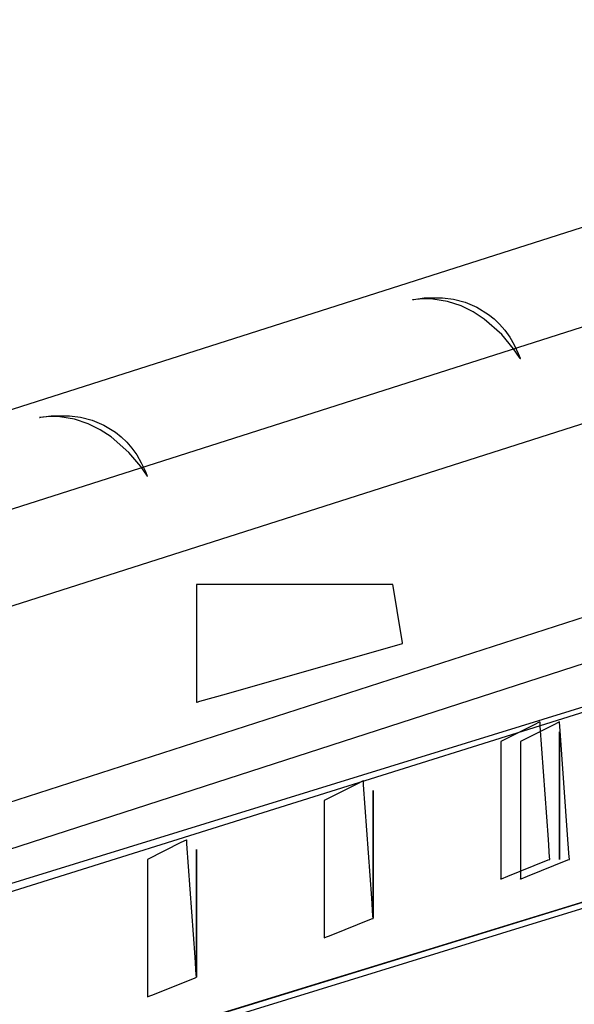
# Model space of a CAD drawing. Extents: x -3.57 to 3.57, y -2.08 to 2.06.
# Tile 79 of 219: x -0.68 to -0.52, y -0.77 to -0.49. Entities that reach past the tile are written whole.
import ezdxf

# ---------------------------------------------------------------- set-up
doc = ezdxf.new("R2010")
doc.units = 0

msp = doc.modelspace()

# ---------------------------------------------------------------- linework, layer by layer
at = {"layer": 'Layer 1', "color": 7, "linetype": 'CONTINUOUS'}
for p, q in [((-1.439134, -0.974092), (0.434681, -0.368705)), ((0.040573, -0.3734), (-1.104737, -0.738485)), ((0.040573, -0.3734), (-1.104737, -0.738485)), ((0.116047, -0.377594), (-1.684558, -0.952307)), ((-1.37423, -0.880639), (-0.231611, -0.516411)), ((-0.560737, -0.570939), (-0.56374, -0.571201)), ((-0.56374, -0.571201), (-0.563738, -0.5712)), ((-0.56374, -0.571201), (-0.56374, -0.571201)), ((-0.56374, -0.571201), (-0.56374, -0.571201)), ((-0.56374, -0.571201), (-0.56374, -0.571201)), ((-0.56374, -0.571201), (-0.56374, -0.571201)), ((-0.56374, -0.571201), (-0.56374, -0.571201)), ((-0.56374, -0.571201), (-0.56374, -0.571201)), ((-0.56374, -0.571201), (-0.56374, -0.571201)), ((-0.563738, -0.5712), (-0.563724, -0.571197)), ((-0.563724, -0.571197), (-0.563655, -0.571181)), ((-0.563655, -0.571181), (-0.563359, -0.571117)), ((-0.563359, -0.571117), (-0.560341, -0.570694)), ((-0.557873, -0.571006), (-0.560737, -0.570939)), ((-0.560341, -0.570694), (-0.555117, -0.570674)), ((-0.55365, -0.571695), (-0.557873, -0.571006)), ((-0.555117, -0.570674), (-0.551978, -0.571093)), ((-0.549789, -0.572974), (-0.55365, -0.571695)), ((-0.551978, -0.571093), (-0.54865, -0.571947)), ((-0.54865, -0.571947), (-0.545252, -0.573346)), ((-0.546297, -0.574704), (-0.549789, -0.572974)), ((-0.543185, -0.576746), (-0.546297, -0.574704)), ((-0.545252, -0.573346), (-0.541906, -0.575403)), ((-0.538135, -0.581208), (-0.543185, -0.576746)), ((-0.541906, -0.575403), (-0.540289, -0.576712)), ((-0.540289, -0.576712), (-0.538731, -0.578228)), ((-0.538731, -0.578228), (-0.537246, -0.579963)), ((-0.537246, -0.579963), (-0.535849, -0.581932)), ((-0.885381, -0.781676), (-0.26832, -0.582686)), ((-0.534714, -0.585247), (-0.538135, -0.581208)), ((-0.535849, -0.581932), (-0.534555, -0.584149)), ((-0.532997, -0.58775), (-0.534714, -0.585247)), ((-0.534555, -0.584149), (-0.533379, -0.586628)), ((-0.533379, -0.586628), (-0.53284, -0.58797)), ((-0.532842, -0.588005), (-0.532997, -0.58775)), ((-0.532807, -0.588065), (-0.532842, -0.588005)), ((-0.53284, -0.58797), (-0.532808, -0.588056)), ((-0.532808, -0.588056), (-0.5328, -0.588077)), ((-0.5328, -0.588077), (-0.532807, -0.588065)), ((-0.5328, -0.588077), (-0.532799, -0.588079)), ((-0.532799, -0.588078), (-0.5328, -0.588077)), ((-0.532799, -0.588079), (-0.532799, -0.588078)), ((-0.532799, -0.588079), (-0.532799, -0.588079)), ((-0.532799, -0.588079), (-0.532799, -0.588079)), ((-0.532799, -0.588079), (-0.532799, -0.588079)), ((-0.532799, -0.588079), (-0.532799, -0.588079)), ((-0.532799, -0.588079), (-0.532799, -0.588079)), ((-0.532799, -0.588079), (-0.532799, -0.588079)), ((-1.073106, -0.864413), (-0.200933, -0.59089)), ((-0.667608, -0.60469), (-0.67061, -0.604953)), ((-0.67061, -0.604953), (-0.670608, -0.604952)), ((-0.67061, -0.604953), (-0.67061, -0.604953)), ((-0.67061, -0.604953), (-0.67061, -0.604953)), ((-0.67061, -0.604953), (-0.67061, -0.604953)), ((-0.67061, -0.604953), (-0.67061, -0.604953)), ((-0.67061, -0.604953), (-0.67061, -0.604953)), ((-0.67061, -0.604953), (-0.67061, -0.604953)), ((-0.67061, -0.604953), (-0.67061, -0.604953)), ((-0.670608, -0.604952), (-0.670594, -0.604949)), ((-0.670594, -0.604949), (-0.670525, -0.604933)), ((-0.670525, -0.604933), (-0.670229, -0.604869)), ((-0.670229, -0.604869), (-0.667211, -0.604446)), ((-0.664744, -0.604757), (-0.667608, -0.60469)), ((-0.667211, -0.604446), (-0.661987, -0.604425)), ((-0.660522, -0.605445), (-0.664744, -0.604757)), ((-0.661987, -0.604425), (-0.658849, -0.604844)), ((-0.656661, -0.606724), (-0.660522, -0.605445)), ((-0.658849, -0.604844), (-0.655521, -0.605697)), ((-0.655521, -0.605697), (-0.652123, -0.607096)), ((-0.65317, -0.608453), (-0.656661, -0.606724)), ((-0.650058, -0.610494), (-0.65317, -0.608453)), ((-0.652123, -0.607096), (-0.648777, -0.609152)), ((-0.648777, -0.609152), (-0.647161, -0.610461)), ((-0.645009, -0.614956), (-0.650058, -0.610494)), ((-0.647161, -0.610461), (-0.645603, -0.611976)), ((-0.645603, -0.611976), (-0.644118, -0.613711)), ((-0.644118, -0.613711), (-0.642721, -0.61568)), ((-0.279868, -0.615267), (-0.911107, -0.810207)), ((-0.641588, -0.618995), (-0.645009, -0.614956)), ((-0.642721, -0.61568), (-0.641428, -0.617897)), ((-0.639871, -0.621498), (-0.641588, -0.618995)), ((-0.641428, -0.617897), (-0.640253, -0.620376)), ((-0.640253, -0.620376), (-0.639714, -0.621718)), ((-0.639716, -0.621753), (-0.639871, -0.621498)), ((-0.639681, -0.621813), (-0.639716, -0.621753)), ((-0.639714, -0.621718), (-0.639682, -0.621804)), ((-0.639682, -0.621804), (-0.639674, -0.621825)), ((-0.639674, -0.621825), (-0.639681, -0.621813)), ((-0.639674, -0.621825), (-0.639673, -0.621827)), ((-0.639673, -0.621826), (-0.639674, -0.621825)), ((-0.639673, -0.621827), (-0.639673, -0.621826)), ((-0.639673, -0.621827), (-0.639673, -0.621827)), ((-0.639673, -0.621827), (-0.639673, -0.621827)), ((-0.639673, -0.621827), (-0.639673, -0.621827)), ((-0.639673, -0.621827), (-0.639673, -0.621827)), ((-0.639673, -0.621827), (-0.639673, -0.621827)), ((-0.639673, -0.621827), (-0.639673, -0.621827)), ((-0.625529, -0.652764), (-0.62561, -0.652764)), ((-0.62561, -0.652764), (-0.62561, -0.652764)), ((-0.62561, -0.652764), (-0.62561, -0.652764)), ((-0.62561, -0.652764), (-0.62561, -0.652764)), ((-0.62561, -0.652764), (-0.62561, -0.652764)), ((-0.62561, -0.652764), (-0.62561, -0.652764)), ((-0.62561, -0.652764), (-0.62561, -0.652764)), ((-0.62561, -0.652764), (-0.62561, -0.652764)), ((-0.62561, -0.652764), (-0.62561, -0.652764)), ((-0.62561, -0.652764), (-0.62561, -0.652764)), ((-0.62561, -0.652764), (-0.62561, -0.652766)), ((-0.62561, -0.652766), (-0.62561, -0.652787)), ((-0.62561, -0.652787), (-0.62561, -0.65289)), ((-0.62561, -0.65289), (-0.62561, -0.65333)), ((-0.62561, -0.65333), (-0.62561, -0.657685)), ((-0.62391, -0.652764), (-0.625529, -0.652764)), ((-0.577564, -0.652764), (-0.62391, -0.652764)), ((-0.570306, -0.652764), (-0.577564, -0.652764)), ((-0.569573, -0.652764), (-0.570306, -0.652764)), ((-0.569401, -0.652764), (-0.569573, -0.652764)), ((-0.569367, -0.652764), (-0.569401, -0.652764)), ((-0.569363, -0.652764), (-0.569367, -0.652764)), ((-0.569362, -0.652764), (-0.569363, -0.652764)), ((-0.569358, -0.652788), (-0.569362, -0.652764)), ((-0.569362, -0.652764), (-0.569362, -0.652764)), ((-0.569362, -0.652764), (-0.569362, -0.652764)), ((-0.569362, -0.652764), (-0.569362, -0.652764)), ((-0.569362, -0.652764), (-0.569362, -0.652764)), ((-0.569362, -0.652764), (-0.569362, -0.652764)), ((-0.569362, -0.652764), (-0.569362, -0.652764)), ((-0.569362, -0.652764), (-0.569362, -0.652764)), ((-0.569362, -0.652764), (-0.569362, -0.652764)), ((-0.569277, -0.653274), (-0.569358, -0.652788)), ((-0.566961, -0.667177), (-0.569277, -0.653274)), ((-0.585023, -0.765322), (-0.232811, -0.656947)), ((-0.62561, -0.657685), (-0.62561, -0.685492)), ((-0.23715, -0.658282), (-0.526775, -0.747399)), ((-0.255611, -0.663962), (-0.607817, -0.772336)), ((-0.566598, -0.669355), (-0.566961, -0.667177)), ((-0.616998, -0.684051), (-0.566551, -0.669638)), ((-0.566562, -0.669574), (-0.566598, -0.669355)), ((-0.566553, -0.669626), (-0.566562, -0.669574)), ((-0.566551, -0.669636), (-0.566553, -0.669626)), ((-0.566551, -0.669637), (-0.566551, -0.669636)), ((-0.566551, -0.669638), (-0.566551, -0.669637)), ((-0.566551, -0.669638), (-0.566551, -0.669638)), ((-0.566551, -0.669638), (-0.566551, -0.669638)), ((-0.566551, -0.669638), (-0.566551, -0.669638)), ((-0.566551, -0.669638), (-0.566551, -0.669638)), ((-0.566551, -0.669638), (-0.566551, -0.669638)), ((-0.286503, -0.675306), (-0.529265, -0.750004)), ((-0.624619, -0.686229), (-0.616998, -0.684051)), ((-0.62561, -0.685492), (-0.62561, -0.68639)), ((-0.62561, -0.68639), (-0.62561, -0.686512)), ((-0.62561, -0.686512), (-0.625609, -0.686511)), ((-0.62561, -0.686512), (-0.62561, -0.686512)), ((-0.62561, -0.686512), (-0.62561, -0.686512)), ((-0.62561, -0.686512), (-0.62561, -0.686512)), ((-0.62561, -0.686512), (-0.62561, -0.686512)), ((-0.62561, -0.686512), (-0.62561, -0.686512)), ((-0.62561, -0.686512), (-0.62561, -0.686512)), ((-0.62561, -0.686512), (-0.62561, -0.686512)), ((-0.62561, -0.686512), (-0.62561, -0.686512)), ((-0.62561, -0.686512), (-0.62561, -0.686512)), ((-0.62561, -0.686512), (-0.62561, -0.686512)), ((-0.625609, -0.686511), (-0.625606, -0.686511)), ((-0.625606, -0.686511), (-0.625569, -0.6865)), ((-0.625569, -0.6865), (-0.625388, -0.686448)), ((-0.625388, -0.686448), (-0.624619, -0.686229)), ((-0.528817, -0.692958), (-0.538425, -0.697764)), ((-0.523191, -0.692958), (-0.532799, -0.697764)), ((-0.527366, -0.692232), (-0.528817, -0.692958)), ((-0.527219, -0.692159), (-0.527366, -0.692232)), ((-0.527185, -0.692142), (-0.527219, -0.692159)), ((-0.527178, -0.692138), (-0.527185, -0.692142)), ((-0.527177, -0.692138), (-0.527178, -0.692138)), ((-0.527167, -0.692279), (-0.527177, -0.692138)), ((-0.527177, -0.692138), (-0.527177, -0.692138)), ((-0.527177, -0.692138), (-0.527177, -0.692138)), ((-0.527177, -0.692138), (-0.527177, -0.692138)), ((-0.527177, -0.692138), (-0.527177, -0.692138)), ((-0.527177, -0.692138), (-0.527177, -0.692138)), ((-0.527177, -0.692138), (-0.527177, -0.692138)), ((-0.527177, -0.692138), (-0.527177, -0.692138)), ((-0.527177, -0.692138), (-0.527177, -0.692138)), ((-0.527177, -0.692138), (-0.527177, -0.692138)), ((-0.527177, -0.692138), (-0.527177, -0.692138)), ((-0.527177, -0.692138), (-0.527177, -0.692138)), ((-0.527092, -0.693328), (-0.527167, -0.692279)), ((-0.524773, -0.725771), (-0.527092, -0.693328)), ((-0.52174, -0.692232), (-0.523191, -0.692958)), ((-0.521593, -0.692159), (-0.52174, -0.692232)), ((-0.521559, -0.692142), (-0.521593, -0.692159)), ((-0.521552, -0.692138), (-0.521559, -0.692142)), ((-0.521551, -0.692138), (-0.521552, -0.692138)), ((-0.521541, -0.692279), (-0.521551, -0.692138)), ((-0.521551, -0.692138), (-0.521551, -0.692138)), ((-0.521551, -0.692138), (-0.521551, -0.692138)), ((-0.521551, -0.692138), (-0.521551, -0.692138)), ((-0.521551, -0.692138), (-0.521551, -0.692138)), ((-0.521551, -0.692138), (-0.521551, -0.692138)), ((-0.521551, -0.692138), (-0.521551, -0.692138)), ((-0.521551, -0.692138), (-0.521551, -0.692138)), ((-0.521551, -0.692138), (-0.521551, -0.692138)), ((-0.521551, -0.692138), (-0.521551, -0.692138)), ((-0.521551, -0.692138), (-0.521551, -0.692138)), ((-0.521551, -0.692138), (-0.521551, -0.692138)), ((-0.521466, -0.693328), (-0.521541, -0.692279)), ((-0.51915, -0.725771), (-0.521466, -0.693328)), ((-0.521551, -0.694953), (-0.521551, -0.694953)), ((-0.521551, -0.694953), (-0.521551, -0.694953)), ((-0.521551, -0.694953), (-0.521551, -0.694953)), ((-0.521551, -0.694953), (-0.521551, -0.694953)), ((-0.521551, -0.694953), (-0.521551, -0.694953)), ((-0.521551, -0.694953), (-0.521551, -0.694953)), ((-0.521551, -0.694953), (-0.521551, -0.694953)), ((-0.521551, -0.694953), (-0.521551, -0.694956)), ((-0.521551, -0.730052), (-0.521551, -0.694953)), ((-0.521551, -0.694956), (-0.521551, -0.694978)), ((-0.521551, -0.694978), (-0.521551, -0.69509)), ((-0.521551, -0.69509), (-0.521551, -0.695566)), ((-0.521551, -0.695566), (-0.521551, -0.700284)), ((-0.538425, -0.697764), (-0.538425, -0.697764)), ((-0.538425, -0.697764), (-0.538425, -0.697764)), ((-0.538425, -0.697764), (-0.538425, -0.697764)), ((-0.538425, -0.697764), (-0.538425, -0.697764)), ((-0.538425, -0.697764), (-0.538425, -0.697764)), ((-0.538425, -0.697764), (-0.538425, -0.697765)), ((-0.538425, -0.697765), (-0.538425, -0.697767)), ((-0.538425, -0.697767), (-0.538425, -0.697791)), ((-0.538425, -0.697791), (-0.538425, -0.697912)), ((-0.538425, -0.697912), (-0.538425, -0.698424)), ((-0.538425, -0.698424), (-0.538425, -0.703505)), ((-0.532799, -0.697764), (-0.532799, -0.697764)), ((-0.532799, -0.697764), (-0.532799, -0.697764)), ((-0.532799, -0.697764), (-0.532799, -0.697764)), ((-0.532799, -0.697764), (-0.532799, -0.697764)), ((-0.532799, -0.697764), (-0.532799, -0.697764)), ((-0.532799, -0.697764), (-0.532799, -0.697765)), ((-0.532799, -0.697765), (-0.532799, -0.697767)), ((-0.532799, -0.697767), (-0.532799, -0.697791)), ((-0.532799, -0.697791), (-0.532799, -0.697912)), ((-0.532799, -0.697912), (-0.532799, -0.698424)), ((-0.532799, -0.698424), (-0.532799, -0.703505)), ((-0.521551, -0.700284), (-0.521551, -0.730407)), ((-0.538425, -0.703505), (-0.538425, -0.735948)), ((-0.532799, -0.703505), (-0.532799, -0.735948)), ((-0.57944, -0.709832), (-0.589051, -0.714638)), ((-0.577988, -0.709106), (-0.57944, -0.709832)), ((-0.577841, -0.709033), (-0.577988, -0.709106)), ((-0.577807, -0.709016), (-0.577841, -0.709033)), ((-0.5778, -0.709012), (-0.577807, -0.709016)), ((-0.577799, -0.709012), (-0.5778, -0.709012)), ((-0.577789, -0.709153), (-0.577799, -0.709012)), ((-0.577799, -0.709012), (-0.577799, -0.709012)), ((-0.577799, -0.709012), (-0.577799, -0.709012)), ((-0.577799, -0.709012), (-0.577799, -0.709012)), ((-0.577799, -0.709012), (-0.577799, -0.709012)), ((-0.577799, -0.709012), (-0.577799, -0.709012)), ((-0.577799, -0.709012), (-0.577799, -0.709012)), ((-0.577799, -0.709012), (-0.577799, -0.709012)), ((-0.577799, -0.709012), (-0.577799, -0.709012)), ((-0.577799, -0.709012), (-0.577799, -0.709012)), ((-0.577799, -0.709012), (-0.577799, -0.709012)), ((-0.577799, -0.709012), (-0.577799, -0.709012)), ((-0.577714, -0.710202), (-0.577789, -0.709153)), ((-0.575398, -0.742648), (-0.577714, -0.710202)), ((-0.574988, -0.711827), (-0.574988, -0.711827)), ((-0.574988, -0.711827), (-0.574988, -0.711827)), ((-0.574988, -0.711827), (-0.574988, -0.711827)), ((-0.574988, -0.711827), (-0.574988, -0.711827)), ((-0.574988, -0.711827), (-0.574988, -0.711827)), ((-0.574988, -0.711827), (-0.574988, -0.711827)), ((-0.574988, -0.711827), (-0.574988, -0.711827)), ((-0.574988, -0.711827), (-0.574988, -0.71183)), ((-0.574988, -0.746929), (-0.574988, -0.711827)), ((-0.574988, -0.71183), (-0.574988, -0.711852)), ((-0.574988, -0.711852), (-0.574988, -0.711964)), ((-0.574988, -0.711964), (-0.574988, -0.71244)), ((-0.574988, -0.71244), (-0.574988, -0.717159)), ((-0.589051, -0.714638), (-0.589051, -0.714638)), ((-0.589051, -0.714638), (-0.589051, -0.714638)), ((-0.589051, -0.714638), (-0.589051, -0.714638)), ((-0.589051, -0.714638), (-0.589051, -0.714638)), ((-0.589051, -0.714638), (-0.589051, -0.714638)), ((-0.589051, -0.714638), (-0.589051, -0.714639)), ((-0.589051, -0.714639), (-0.589051, -0.714641)), ((-0.589051, -0.714641), (-0.589051, -0.714665)), ((-0.589051, -0.714665), (-0.589051, -0.714786)), ((-0.589051, -0.714786), (-0.589051, -0.715298)), ((-0.589051, -0.715298), (-0.589051, -0.720379)), ((-0.574988, -0.717159), (-0.574988, -0.747285)), ((-0.589051, -0.720379), (-0.589051, -0.752822)), ((-0.630065, -0.72671), (-0.639673, -0.731512)), ((-0.628614, -0.725984), (-0.630065, -0.72671)), ((-0.628467, -0.725911), (-0.628614, -0.725984)), ((-0.628433, -0.725894), (-0.628467, -0.725911)), ((-0.628426, -0.72589), (-0.628433, -0.725894)), ((-0.628425, -0.72589), (-0.628426, -0.72589)), ((-0.628415, -0.726031), (-0.628425, -0.72589)), ((-0.628425, -0.72589), (-0.628425, -0.72589)), ((-0.628425, -0.72589), (-0.628425, -0.72589)), ((-0.628425, -0.72589), (-0.628425, -0.72589)), ((-0.628425, -0.72589), (-0.628425, -0.72589)), ((-0.628425, -0.72589), (-0.628425, -0.72589)), ((-0.628425, -0.72589), (-0.628425, -0.72589)), ((-0.628425, -0.72589), (-0.628425, -0.72589)), ((-0.628425, -0.72589), (-0.628425, -0.72589)), ((-0.628425, -0.72589), (-0.628425, -0.72589)), ((-0.628425, -0.72589), (-0.628425, -0.72589)), ((-0.628425, -0.72589), (-0.628425, -0.72589)), ((-0.62834, -0.72708), (-0.628415, -0.726031)), ((-0.626021, -0.759523), (-0.62834, -0.72708)), ((-0.524409, -0.730851), (-0.524773, -0.725771)), ((-0.518787, -0.730851), (-0.51915, -0.725771)), ((-0.62561, -0.728701), (-0.62561, -0.728701)), ((-0.62561, -0.728701), (-0.62561, -0.728701)), ((-0.62561, -0.728701), (-0.62561, -0.728701)), ((-0.62561, -0.728701), (-0.62561, -0.728701)), ((-0.62561, -0.728701), (-0.62561, -0.728701)), ((-0.62561, -0.728701), (-0.62561, -0.728701)), ((-0.62561, -0.728701), (-0.62561, -0.728701)), ((-0.62561, -0.728701), (-0.62561, -0.728704)), ((-0.62561, -0.763803), (-0.62561, -0.728701)), ((-0.62561, -0.728704), (-0.62561, -0.728726)), ((-0.62561, -0.728726), (-0.62561, -0.728838)), ((-0.62561, -0.728838), (-0.62561, -0.729314)), ((-0.62561, -0.729314), (-0.62561, -0.734033)), ((-0.521551, -0.731354), (-0.521551, -0.730052)), ((-0.521551, -0.730407), (-0.521551, -0.73138)), ((-0.639673, -0.731512), (-0.639673, -0.731512)), ((-0.639673, -0.731512), (-0.639673, -0.731512)), ((-0.639673, -0.731512), (-0.639673, -0.731512)), ((-0.639673, -0.731512), (-0.639673, -0.731512)), ((-0.639673, -0.731512), (-0.639673, -0.731512)), ((-0.639673, -0.731512), (-0.639673, -0.731513)), ((-0.639673, -0.731513), (-0.639673, -0.731515)), ((-0.639673, -0.731515), (-0.639673, -0.731539)), ((-0.639673, -0.731539), (-0.639673, -0.73166)), ((-0.639673, -0.73166), (-0.639673, -0.732172)), ((-0.639673, -0.732172), (-0.639673, -0.737253)), ((-0.536375, -0.736317), (-0.524787, -0.731682)), ((-0.530749, -0.736317), (-0.519165, -0.731682)), ((-0.524787, -0.731682), (-0.524383, -0.73152)), ((-0.524373, -0.731364), (-0.524409, -0.730851)), ((-0.524383, -0.73152), (-0.524362, -0.731512)), ((-0.524364, -0.731484), (-0.524373, -0.731364)), ((-0.524362, -0.731509), (-0.524364, -0.731484)), ((-0.524362, -0.731511), (-0.524362, -0.731509)), ((-0.524362, -0.731512), (-0.524362, -0.731511)), ((-0.524362, -0.731512), (-0.524362, -0.731512)), ((-0.524362, -0.731512), (-0.524362, -0.731512)), ((-0.524362, -0.731512), (-0.524362, -0.731512)), ((-0.524362, -0.731512), (-0.524362, -0.731512)), ((-0.524362, -0.731512), (-0.524362, -0.731512)), ((-0.524362, -0.731512), (-0.524362, -0.731512)), ((-0.524362, -0.731512), (-0.524362, -0.731512)), ((-0.524362, -0.731512), (-0.524362, -0.731512)), ((-0.521551, -0.731477), (-0.521551, -0.731354)), ((-0.521551, -0.73138), (-0.521551, -0.731512)), ((-0.521551, -0.731505), (-0.521551, -0.731477)), ((-0.521551, -0.731511), (-0.521551, -0.731505)), ((-0.521551, -0.731512), (-0.521551, -0.731511)), ((-0.521551, -0.731512), (-0.521551, -0.731512)), ((-0.521551, -0.731512), (-0.521551, -0.731512)), ((-0.521551, -0.731512), (-0.521551, -0.731512)), ((-0.521551, -0.731512), (-0.521551, -0.731512)), ((-0.521551, -0.731512), (-0.521551, -0.731512)), ((-0.521551, -0.731512), (-0.521551, -0.731512)), ((-0.521551, -0.731512), (-0.521551, -0.731512)), ((-0.521551, -0.731512), (-0.521551, -0.731512)), ((-0.521551, -0.731512), (-0.521551, -0.731512)), ((-0.521551, -0.731512), (-0.521551, -0.731512)), ((-0.521551, -0.731512), (-0.521551, -0.731512)), ((-0.519165, -0.731682), (-0.51876, -0.73152)), ((-0.518751, -0.731364), (-0.518787, -0.730851)), ((-0.51876, -0.73152), (-0.51874, -0.731512)), ((-0.518742, -0.731484), (-0.518751, -0.731364)), ((-0.51874, -0.731509), (-0.518742, -0.731484)), ((-0.51874, -0.731511), (-0.51874, -0.731509)), ((-0.51874, -0.731512), (-0.51874, -0.731511)), ((-0.51874, -0.731512), (-0.51874, -0.731512)), ((-0.51874, -0.731512), (-0.51874, -0.731512)), ((-0.51874, -0.731512), (-0.51874, -0.731512)), ((-0.51874, -0.731512), (-0.51874, -0.731512)), ((-0.51874, -0.731512), (-0.51874, -0.731512)), ((-0.51874, -0.731512), (-0.51874, -0.731512)), ((-0.51874, -0.731512), (-0.51874, -0.731512)), ((-0.51874, -0.731512), (-0.51874, -0.731512)), ((-0.62561, -0.734033), (-0.62561, -0.764159)), ((-0.538425, -0.735948), (-0.538425, -0.737081)), ((-0.532799, -0.735948), (-0.532799, -0.737081)), ((-0.639673, -0.737253), (-0.639673, -0.7697)), ((-0.538425, -0.737081), (-0.538425, -0.737137)), ((-0.538425, -0.737137), (-0.538425, -0.737138)), ((-0.538425, -0.737138), (-0.538424, -0.737137)), ((-0.538425, -0.737138), (-0.538425, -0.737138)), ((-0.538425, -0.737138), (-0.538425, -0.737138)), ((-0.538425, -0.737138), (-0.538425, -0.737138)), ((-0.538425, -0.737138), (-0.538425, -0.737138)), ((-0.538425, -0.737138), (-0.538425, -0.737138)), ((-0.538425, -0.737138), (-0.538425, -0.737138)), ((-0.538425, -0.737138), (-0.538425, -0.737138)), ((-0.538425, -0.737138), (-0.538425, -0.737138)), ((-0.538424, -0.737137), (-0.538415, -0.737134)), ((-0.538415, -0.737134), (-0.538372, -0.737117)), ((-0.538372, -0.737117), (-0.538189, -0.737043)), ((-0.538189, -0.737043), (-0.536375, -0.736317)), ((-0.532799, -0.737081), (-0.532799, -0.737137)), ((-0.532799, -0.737137), (-0.532799, -0.737138)), ((-0.532799, -0.737138), (-0.532798, -0.737137)), ((-0.532799, -0.737138), (-0.532799, -0.737138)), ((-0.532799, -0.737138), (-0.532799, -0.737138)), ((-0.532799, -0.737138), (-0.532799, -0.737138)), ((-0.532799, -0.737138), (-0.532799, -0.737138)), ((-0.532799, -0.737138), (-0.532799, -0.737138)), ((-0.532799, -0.737138), (-0.532799, -0.737138)), ((-0.532799, -0.737138), (-0.532799, -0.737138)), ((-0.532799, -0.737138), (-0.532799, -0.737138)), ((-0.532798, -0.737137), (-0.532789, -0.737134)), ((-0.532789, -0.737134), (-0.532746, -0.737117)), ((-0.532746, -0.737117), (-0.532563, -0.737043)), ((-0.532563, -0.737043), (-0.530749, -0.736317)), ((-0.575035, -0.747729), (-0.575398, -0.742648)), ((-0.574988, -0.748232), (-0.574988, -0.746929)), ((-0.574988, -0.747285), (-0.574988, -0.748258)), ((-0.526775, -0.747399), (-0.630472, -0.779307)), ((-0.529265, -0.750004), (-0.617769, -0.777236)), ((-0.587001, -0.753192), (-0.575413, -0.74856)), ((-0.575413, -0.74856), (-0.575009, -0.748398)), ((-0.574999, -0.748242), (-0.575035, -0.747729)), ((-0.575009, -0.748398), (-0.574988, -0.74839)), ((-0.57499, -0.748362), (-0.574999, -0.748242)), ((-0.574988, -0.748387), (-0.57499, -0.748362)), ((-0.574988, -0.748355), (-0.574988, -0.748232)), ((-0.574988, -0.748258), (-0.574988, -0.74839)), ((-0.574988, -0.748383), (-0.574988, -0.748355)), ((-0.574988, -0.748389), (-0.574988, -0.748383)), ((-0.574988, -0.748389), (-0.574988, -0.748387)), ((-0.574988, -0.74839), (-0.574988, -0.748389)), ((-0.574988, -0.74839), (-0.574988, -0.748389)), ((-0.574988, -0.74839), (-0.574988, -0.74839)), ((-0.574988, -0.74839), (-0.574988, -0.74839)), ((-0.574988, -0.74839), (-0.574988, -0.74839)), ((-0.574988, -0.74839), (-0.574988, -0.74839)), ((-0.574988, -0.74839), (-0.574988, -0.74839)), ((-0.574988, -0.74839), (-0.574988, -0.74839)), ((-0.574988, -0.74839), (-0.574988, -0.74839)), ((-0.574988, -0.74839), (-0.574988, -0.74839)), ((-0.574988, -0.74839), (-0.574988, -0.74839)), ((-0.574988, -0.74839), (-0.574988, -0.74839)), ((-0.574988, -0.74839), (-0.574988, -0.74839)), ((-0.574988, -0.74839), (-0.574988, -0.74839)), ((-0.574988, -0.74839), (-0.574988, -0.74839)), ((-0.574988, -0.74839), (-0.574988, -0.74839)), ((-0.574988, -0.74839), (-0.574988, -0.74839)), ((-0.574988, -0.74839), (-0.574988, -0.74839)), ((-0.574988, -0.74839), (-0.574988, -0.74839)), ((-0.574988, -0.74839), (-0.574988, -0.74839)), ((-0.574988, -0.74839), (-0.574988, -0.74839)), ((-0.589051, -0.752822), (-0.589051, -0.753955)), ((-0.589051, -0.753955), (-0.589051, -0.754011)), ((-0.589051, -0.754011), (-0.589051, -0.754012)), ((-0.589051, -0.754012), (-0.58905, -0.754011)), ((-0.589051, -0.754012), (-0.589051, -0.754012)), ((-0.589051, -0.754012), (-0.589051, -0.754012)), ((-0.589051, -0.754012), (-0.589051, -0.754012)), ((-0.589051, -0.754012), (-0.589051, -0.754012)), ((-0.589051, -0.754012), (-0.589051, -0.754012)), ((-0.589051, -0.754012), (-0.589051, -0.754012)), ((-0.589051, -0.754012), (-0.589051, -0.754012)), ((-0.589051, -0.754012), (-0.589051, -0.754012)), ((-0.58905, -0.754011), (-0.589041, -0.754008)), ((-0.589041, -0.754008), (-0.588998, -0.753991)), ((-0.588998, -0.753991), (-0.588815, -0.753918)), ((-0.588815, -0.753918), (-0.587001, -0.753192)), ((-0.625657, -0.764603), (-0.626021, -0.759523)), ((-0.62561, -0.765106), (-0.62561, -0.763803)), ((-0.62561, -0.764159), (-0.62561, -0.765132)), ((-0.637623, -0.770069), (-0.626035, -0.765434)), ((-0.634022, -0.780399), (-0.585023, -0.765322)), ((-0.626035, -0.765434), (-0.625631, -0.765272)), ((-0.625621, -0.765116), (-0.625657, -0.764603)), ((-0.625631, -0.765272), (-0.62561, -0.765264)), ((-0.625612, -0.765236), (-0.625621, -0.765116)), ((-0.62561, -0.765261), (-0.625612, -0.765236)), ((-0.62561, -0.765229), (-0.62561, -0.765106)), ((-0.62561, -0.765132), (-0.62561, -0.765264)), ((-0.62561, -0.765257), (-0.62561, -0.765229)), ((-0.62561, -0.765263), (-0.62561, -0.765257)), ((-0.62561, -0.765263), (-0.62561, -0.765261)), ((-0.62561, -0.765264), (-0.62561, -0.765263)), ((-0.62561, -0.765264), (-0.62561, -0.765263)), ((-0.62561, -0.765264), (-0.62561, -0.765264)), ((-0.62561, -0.765264), (-0.62561, -0.765264)), ((-0.62561, -0.765264), (-0.62561, -0.765264)), ((-0.62561, -0.765264), (-0.62561, -0.765264)), ((-0.62561, -0.765264), (-0.62561, -0.765264)), ((-0.62561, -0.765264), (-0.62561, -0.765264)), ((-0.62561, -0.765264), (-0.62561, -0.765264)), ((-0.62561, -0.765264), (-0.62561, -0.765264)), ((-0.62561, -0.765264), (-0.62561, -0.765264)), ((-0.62561, -0.765264), (-0.62561, -0.765264)), ((-0.62561, -0.765264), (-0.62561, -0.765264)), ((-0.62561, -0.765264), (-0.62561, -0.765264)), ((-0.62561, -0.765264), (-0.62561, -0.765264)), ((-0.62561, -0.765264), (-0.62561, -0.765264)), ((-0.62561, -0.765264), (-0.62561, -0.765264)), ((-0.62561, -0.765264), (-0.62561, -0.765264)), ((-0.62561, -0.765264), (-0.62561, -0.765264)), ((-0.62561, -0.765264), (-0.62561, -0.765264)), ((-0.62561, -0.765264), (-0.62561, -0.765264)), ((-0.639673, -0.7697), (-0.639673, -0.770833)), ((-0.639673, -0.770833), (-0.639673, -0.770889)), ((-0.639673, -0.770889), (-0.639673, -0.77089)), ((-0.639673, -0.77089), (-0.639672, -0.770889)), ((-0.639673, -0.77089), (-0.639673, -0.77089)), ((-0.639673, -0.77089), (-0.639673, -0.77089)), ((-0.639673, -0.77089), (-0.639673, -0.77089)), ((-0.639673, -0.77089), (-0.639673, -0.77089)), ((-0.639673, -0.77089), (-0.639673, -0.77089)), ((-0.639673, -0.77089), (-0.639673, -0.77089)), ((-0.639673, -0.77089), (-0.639673, -0.77089)), ((-0.639673, -0.77089), (-0.639673, -0.77089)), ((-0.639672, -0.770889), (-0.639663, -0.770886)), ((-0.639663, -0.770886), (-0.63962, -0.770869)), ((-0.63962, -0.770869), (-0.639437, -0.770795)), ((-0.607817, -0.772336), (-0.639506, -0.782086)), ((-0.639437, -0.770795), (-0.637623, -0.770069))]:
    msp.add_line(p, q, dxfattribs=at)

doc.saveas('drawing.dxf')
